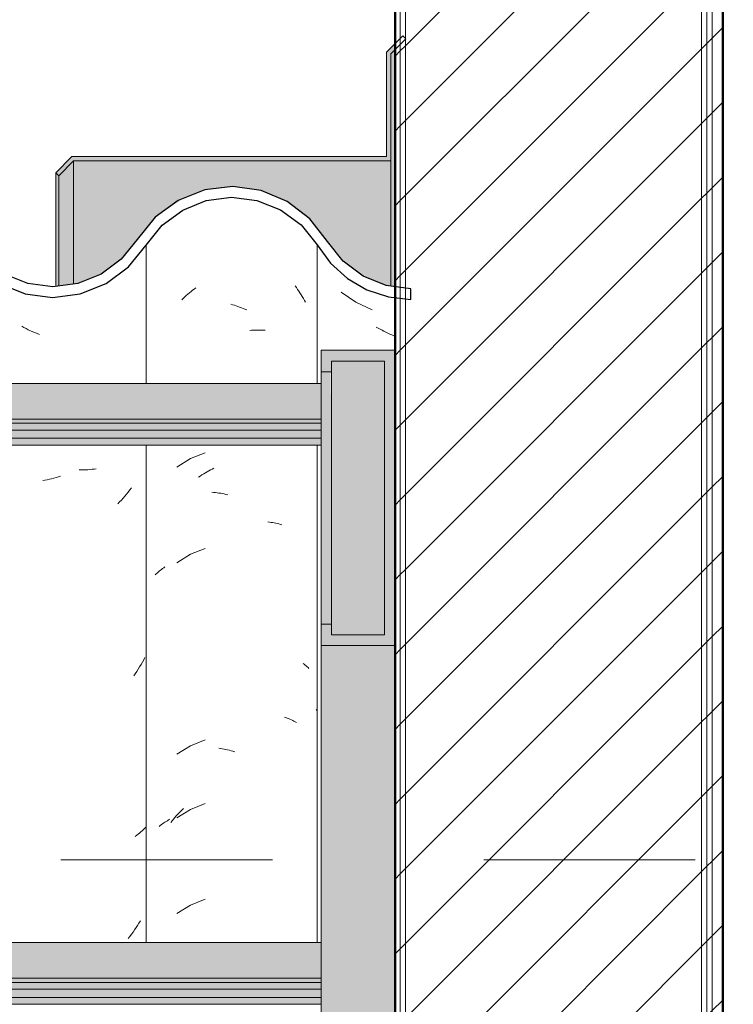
# Model space of a CAD drawing. Header units: metres. Extents: x -28.2 to 13.6, y -1.6 to 5.9.
# Tile 37 of 159: x -18.588 to -18.25, y 3.514 to 3.979. Entities that reach past the tile are written whole.
import ezdxf

# ---------------------------------------------------------------- set-up
doc = ezdxf.new("R2010")
doc.units = ezdxf.units.M
doc.linetypes.add('Traço', pattern=[0.00635, 0.003175, -0.003175])
for name, color, linetype, lineweight in [('A-ANNO-SYMB', 7, 'Continuous', 9), ('A-GLAZ-CWMG', 7, 'Continuous', 5), ('A-ROOF', 7, 'Continuous', 5), ('A-ROOF-MCUT', 7, 'Continuous', 15), ('A-ROOF-OTLN', 7, 'Continuous', 5), ('A-ROOF-PATT', 7, 'Continuous', 5), ('A-WALL', 7, 'Continuous', 5), ('A-WALL-PATT', 7, 'Continuous', 5), ('I-WALL', 7, 'Continuous', 5)]:
    doc.layers.add(name, color=color, linetype=linetype, lineweight=lineweight)
pattern_1 = [(45, (-14.575, 2.812), (-0.01767767, 0.01767767), [])]

# ---------------------------------------------------------------- blocks, each defined once
blk = doc.blocks.new('FP_120-D')
at = {"layer": 'A-GLAZ-CWMG', "color": 9, "true_color": 0xc0c0c0}
for p, q in [((-18.43548, 3.85058), (-18.42853, 3.84579)), ((-18.42853, 3.84579), (-18.42088, 3.8422)), ((-18.418, 3.83357), (-18.4189, 3.8341)), ((-18.4171, 3.83307), (-18.418, 3.83357)), ((-18.4162, 3.83257), (-18.4171, 3.83307)), ((-18.41528, 3.8321), (-18.4162, 3.83257)), ((-18.41437, 3.83164), (-18.41528, 3.8321)), ((-18.41345, 3.83119), (-18.41437, 3.83164)), ((-18.41253, 3.83077), (-18.41345, 3.83119)), ((-18.4116, 3.83035), (-18.41253, 3.83077)), ((-18.41067, 3.82996), (-18.4116, 3.83035)), ((-18.44683, 3.65272), (-18.44732, 3.65329))]:
    blk.add_line(p, q, dxfattribs=at)
blk = doc.blocks.new('FP_121-D')
at = {"layer": 'A-GLAZ-CWMG', "color": 9, "true_color": 0xc0c0c0}
for p, q in [((-18.45732, 3.85356), (-18.45672, 3.85274)), ((-18.51019, 3.84762), (-18.50948, 3.84829)), ((-18.50948, 3.84829), (-18.50875, 3.84895)), ((-18.50875, 3.84895), (-18.50802, 3.8496)), ((-18.50802, 3.8496), (-18.50728, 3.85023)), ((-18.50728, 3.85023), (-18.50653, 3.85085)), ((-18.50653, 3.85085), (-18.50578, 3.85145)), ((-18.50578, 3.85145), (-18.50501, 3.85204)), ((-18.50501, 3.85204), (-18.50425, 3.85261)), ((-18.45672, 3.85274), (-18.45613, 3.8519)), ((-18.45613, 3.8519), (-18.45556, 3.85106)), ((-18.45556, 3.85106), (-18.45499, 3.85021)), ((-18.45499, 3.85021), (-18.45444, 3.84934)), ((-18.45444, 3.84934), (-18.4539, 3.84847)), ((-18.4539, 3.84847), (-18.45337, 3.84758)), ((-18.5109, 3.84693), (-18.51019, 3.84762)), ((-18.48772, 3.84489), (-18.48688, 3.84465)), ((-18.48688, 3.84465), (-18.48604, 3.84439)), ((-18.48604, 3.84439), (-18.4852, 3.84412)), ((-18.4852, 3.84412), (-18.48437, 3.84384)), ((-18.48437, 3.84384), (-18.48353, 3.84353)), ((-18.45337, 3.84758), (-18.45286, 3.84668)), ((-18.45286, 3.84668), (-18.45235, 3.84578)), ((-18.48353, 3.84353), (-18.48269, 3.84322)), ((-18.48269, 3.84322), (-18.48186, 3.84288)), ((-18.48186, 3.84288), (-18.48103, 3.84253)), ((-18.48103, 3.84253), (-18.4802, 3.84216)), ((-18.47879, 3.83249), (-18.47797, 3.83256)), ((-18.47797, 3.83256), (-18.47715, 3.83261)), ((-18.47715, 3.83261), (-18.47634, 3.83265)), ((-18.47634, 3.83265), (-18.47553, 3.83267)), ((-18.47553, 3.83267), (-18.47472, 3.83267)), ((-18.47472, 3.83267), (-18.47392, 3.83266)), ((-18.47392, 3.83266), (-18.47312, 3.83264)), ((-18.47312, 3.83264), (-18.47233, 3.8326)), ((-18.47233, 3.8326), (-18.47154, 3.83254)), ((-18.49982, 3.77468), (-18.50682, 3.77189)), ((-18.50682, 3.77189), (-18.51323, 3.76794)), ((-18.50135, 3.76417), (-18.50055, 3.76468)), ((-18.50055, 3.76468), (-18.49975, 3.76516)), ((-18.49975, 3.76516), (-18.49894, 3.76564)), ((-18.49894, 3.76564), (-18.49813, 3.76609)), ((-18.49813, 3.76609), (-18.49732, 3.76653)), ((-18.49732, 3.76653), (-18.4965, 3.76696)), ((-18.4965, 3.76696), (-18.49568, 3.76737)), ((-18.50292, 3.76312), (-18.50214, 3.76366)), ((-18.50214, 3.76366), (-18.50135, 3.76417)), ((-18.49664, 3.756), (-18.49581, 3.75593)), ((-18.49581, 3.75593), (-18.49499, 3.75585)), ((-18.49499, 3.75585), (-18.49416, 3.75575)), ((-18.49416, 3.75575), (-18.49333, 3.75564)), ((-18.49333, 3.75564), (-18.4925, 3.75551)), ((-18.4925, 3.75551), (-18.49166, 3.75536)), ((-18.49166, 3.75536), (-18.49083, 3.7552)), ((-18.49083, 3.7552), (-18.48999, 3.75502)), ((-18.48999, 3.75502), (-18.48915, 3.75483)), ((-18.47022, 3.74199), (-18.46946, 3.74189)), ((-18.46946, 3.74189), (-18.46869, 3.74178)), ((-18.46869, 3.74178), (-18.46794, 3.74166)), ((-18.46794, 3.74166), (-18.46719, 3.74152)), ((-18.46719, 3.74152), (-18.46645, 3.74136)), ((-18.46645, 3.74136), (-18.46572, 3.7412)), ((-18.46572, 3.7412), (-18.46499, 3.74101)), ((-18.46499, 3.74101), (-18.46428, 3.74082)), ((-18.46428, 3.74082), (-18.46357, 3.74061)), ((-18.49982, 3.72946), (-18.50682, 3.72668)), ((-18.50682, 3.72668), (-18.51323, 3.72272)), ((-18.52255, 3.71785), (-18.52206, 3.71829)), ((-18.52206, 3.71829), (-18.52156, 3.71871)), ((-18.52156, 3.71871), (-18.52104, 3.71913)), ((-18.52104, 3.71913), (-18.52051, 3.71953)), ((-18.52051, 3.71953), (-18.51997, 3.71993)), ((-18.51997, 3.71993), (-18.51941, 3.72031)), ((-18.51941, 3.72031), (-18.51885, 3.72069)), ((-18.52349, 3.71695), (-18.52303, 3.71741)), ((-18.52303, 3.71741), (-18.52255, 3.71785)), ((-18.45348, 3.67514), (-18.45301, 3.67475)), ((-18.45301, 3.67475), (-18.45254, 3.67436)), ((-18.45254, 3.67436), (-18.45208, 3.67396)), ((-18.45208, 3.67396), (-18.45163, 3.67355)), ((-18.45163, 3.67355), (-18.4512, 3.67314)), ((-18.4512, 3.67314), (-18.45078, 3.67271)), ((-18.46239, 3.64979), (-18.46171, 3.64955)), ((-18.46171, 3.64955), (-18.46104, 3.64929)), ((-18.46104, 3.64929), (-18.46037, 3.64902)), ((-18.46037, 3.64902), (-18.45972, 3.64873)), ((-18.45972, 3.64873), (-18.45908, 3.64844)), ((-18.45908, 3.64844), (-18.45845, 3.64813)), ((-18.45845, 3.64813), (-18.45783, 3.64781)), ((-18.45783, 3.64781), (-18.45722, 3.64748)), ((-18.45722, 3.64748), (-18.45662, 3.64713)), ((-18.49982, 3.63904), (-18.50682, 3.63625)), ((-18.50682, 3.63625), (-18.51323, 3.6323)), ((-18.4934, 3.63508), (-18.49257, 3.63495)), ((-18.49257, 3.63495), (-18.49173, 3.6348)), ((-18.49173, 3.6348), (-18.4909, 3.63464)), ((-18.4909, 3.63464), (-18.49006, 3.63447)), ((-18.49006, 3.63447), (-18.48922, 3.63427)), ((-18.48922, 3.63427), (-18.48838, 3.63406)), ((-18.48838, 3.63406), (-18.48754, 3.63384)), ((-18.48754, 3.63384), (-18.4867, 3.6336)), ((-18.4867, 3.6336), (-18.48586, 3.63334)), ((-18.51078, 3.6059), (-18.51007, 3.60659)), ((-18.49982, 3.60889), (-18.50682, 3.60611)), ((-18.51484, 3.60151), (-18.51419, 3.60228)), ((-18.51419, 3.60228), (-18.51353, 3.60303)), ((-18.51353, 3.60303), (-18.51285, 3.60377)), ((-18.50682, 3.60611), (-18.51323, 3.60215)), ((-18.51285, 3.60377), (-18.51217, 3.60449)), ((-18.51217, 3.60449), (-18.51148, 3.60521)), ((-18.51148, 3.60521), (-18.51078, 3.6059)), ((-18.5216, 3.59811), (-18.52108, 3.59852)), ((-18.52108, 3.59852), (-18.52055, 3.59893)), ((-18.52055, 3.59893), (-18.52001, 3.59932)), ((-18.52001, 3.59932), (-18.51946, 3.59971)), ((-18.51946, 3.59971), (-18.51889, 3.60008)), ((-18.51889, 3.60008), (-18.51832, 3.60045)), ((-18.51832, 3.60045), (-18.51773, 3.6008)), ((-18.51773, 3.6008), (-18.51713, 3.60114)), ((-18.51713, 3.60114), (-18.51651, 3.60147)), ((-18.51611, 3.59995), (-18.51548, 3.60074)), ((-18.51548, 3.60074), (-18.51484, 3.60151)), ((-18.50682, 3.56089), (-18.51323, 3.55694)), ((-18.49982, 3.56368), (-18.50682, 3.56089))]:
    blk.add_line(p, q, dxfattribs=at)
blk = doc.blocks.new('FP_122-D')
at = {"layer": 'A-GLAZ-CWMG', "color": 9, "true_color": 0xc0c0c0}
for p, q in [((-18.58555, 3.83388), (-18.58657, 3.83443)), ((-18.58452, 3.83335), (-18.58555, 3.83388)), ((-18.58349, 3.83284), (-18.58452, 3.83335)), ((-18.58245, 3.83235), (-18.58349, 3.83284)), ((-18.58141, 3.83189), (-18.58245, 3.83235)), ((-18.58037, 3.83144), (-18.58141, 3.83189)), ((-18.57932, 3.83101), (-18.58037, 3.83144)), ((-18.57827, 3.8306), (-18.57932, 3.83101)), ((-18.55833, 3.76659), (-18.55936, 3.7666)), ((-18.55731, 3.7666), (-18.55833, 3.76659)), ((-18.5563, 3.76663), (-18.55731, 3.7666)), ((-18.55529, 3.76668), (-18.5563, 3.76663)), ((-18.55429, 3.76675), (-18.55529, 3.76668)), ((-18.55329, 3.76685), (-18.55429, 3.76675)), ((-18.5523, 3.76696), (-18.55329, 3.76685)), ((-18.55133, 3.76709), (-18.5523, 3.76696)), ((-18.57563, 3.76173), (-18.57668, 3.76154)), ((-18.57457, 3.76193), (-18.57563, 3.76173)), ((-18.57351, 3.76216), (-18.57457, 3.76193)), ((-18.57245, 3.76241), (-18.57351, 3.76216)), ((-18.57139, 3.76268), (-18.57245, 3.76241)), ((-18.57033, 3.76297), (-18.57139, 3.76268)), ((-18.56927, 3.76328), (-18.57033, 3.76297)), ((-18.56822, 3.76361), (-18.56927, 3.76328)), ((-18.53703, 3.75515), (-18.53783, 3.7542)), ((-18.53625, 3.75613), (-18.53703, 3.75515)), ((-18.53548, 3.75711), (-18.53625, 3.75613)), ((-18.53472, 3.75811), (-18.53548, 3.75711)), ((-18.54032, 3.75143), (-18.54117, 3.75054)), ((-18.53948, 3.75234), (-18.54032, 3.75143)), ((-18.53865, 3.75326), (-18.53948, 3.75234)), ((-18.53783, 3.7542), (-18.53865, 3.75326)), ((-18.52891, 3.67679), (-18.52953, 3.67567)), ((-18.52831, 3.67792), (-18.52891, 3.67679)), ((-18.5315, 3.67239), (-18.53218, 3.67132)), ((-18.53082, 3.67347), (-18.5315, 3.67239)), ((-18.53017, 3.67456), (-18.53082, 3.67347)), ((-18.52953, 3.67567), (-18.53017, 3.67456)), ((-18.53288, 3.67027), (-18.5336, 3.66923)), ((-18.53218, 3.67132), (-18.53288, 3.67027)), ((-18.52835, 3.59725), (-18.52896, 3.59666)), ((-18.52777, 3.59786), (-18.52835, 3.59725)), ((-18.53223, 3.59389), (-18.53293, 3.59338)), ((-18.53154, 3.59442), (-18.53223, 3.59389)), ((-18.53087, 3.59496), (-18.53154, 3.59442)), ((-18.53021, 3.59552), (-18.53087, 3.59496)), ((-18.52958, 3.59608), (-18.53021, 3.59552)), ((-18.52896, 3.59666), (-18.52958, 3.59608)), ((-18.53182, 3.5513), (-18.53252, 3.55024)), ((-18.53115, 3.55237), (-18.53182, 3.5513)), ((-18.53048, 3.55346), (-18.53115, 3.55237)), ((-18.53545, 3.54614), (-18.53622, 3.54515)), ((-18.5347, 3.54714), (-18.53545, 3.54614)), ((-18.53395, 3.54816), (-18.5347, 3.54714)), ((-18.53323, 3.54919), (-18.53395, 3.54816)), ((-18.53252, 3.55024), (-18.53323, 3.54919))]:
    blk.add_line(p, q, dxfattribs=at)
blk = doc.blocks.new('Rectangular Mullion - Telha Fibrocimento - Ondulada-V113-D')
at = {"layer": 'A-GLAZ-CWMG', "true_color": 0x808080}
h = blk.add_hatch(dxfattribs=at)
h.set_pattern_fill('FP_4', color=8, style=0, pattern_type=2)
h.set_pattern_definition([(50, (-14.575, 2.812), (0.364365, -0.031877), [0.0381, -0.4191]), (355, (-14.575, 2.812), (-0.070485, 0.382117), [0.03048, -0.33528]), (100.451, (-14.545, 2.81), (0.293886, 0.35023), [0.03238, -0.35618]), (46.184, (-14.575, 2.914), (0.54216, -0.084084), [0.05715, -0.62865]), (96.636, (-14.53, 2.907), (0.474805, 0.494854), [0.04857, -0.53427]), (351.184, (-14.575, 2.914), (0.47481, 0.494846), [0.04572, -0.50292]), (21, (-14.524, 2.888), (0.303226, -0.204528), [0.0381, -0.4191]), (326, (-14.524, 2.888), (0.123607, 0.36838), [0.03048, -0.33528]), (71.451, (-14.499, 2.871), (0.426833, 0.16384), [0.03238, -0.35618]), (37.5, (-14.575, 2.812), (0.0061807, 0.1691082), [0.01676, -0.31445, 0.01676, -0.3236, -0.33655]), (37.5, (-14.575, 2.812), (0.0061807, 0.1691082), [-0.67158, 0.01676, -0.31979]), (7.5, (-14.575, 2.812), (0.1336414, 0.200358), [0.01676, -0.17729, 0.01676, -0.30683, -0.12827]), (7.5, (-14.575, 2.812), (0.1336414, 0.200358), [-0.51765, 0.01676, -0.11151]), (327.5, (-14.688, 2.812), (0.2711816, -0.0114606), [0.01676, -0.11024, 0.01676, -0.37948, -0.52578]), (327.5, (-14.688, 2.812), (0.2711816, -0.0114606), [-0.52324, 0.01676, -0.50902]), (317.5, (-14.739, 2.812), (0.296258, 0.050851), [0.01676, -0.14834, 0.01676, -0.24638, -0.37338]), (317.5, (-14.739, 2.812), (0.296258, 0.050851), [-0.42824, 0.01676, -0.35662])])
h.paths.add_polyline_path([(-18.74476, 3.84479), (-18.73277, 3.8476), (-18.7218, 3.85325), (-18.7125, 3.86139), (-18.69849, 3.88151), (-18.68946, 3.88956), (-18.67883, 3.89525), (-18.66689, 3.89828), (-18.65388, 3.89817), (-18.64122, 3.89472), (-18.63261, 3.89044), (-18.62335, 3.88268), (-18.60784, 3.86263), (-18.59726, 3.85474), (-18.5837, 3.8496), (-18.57002, 3.84833), (-18.55896, 3.84973), (-18.54674, 3.85464), (-18.53613, 3.86248), (-18.52017, 3.88218), (-18.51046, 3.88937), (-18.49929, 3.89388), (-18.48673, 3.89536), (-18.47342, 3.89314), (-18.46422, 3.88947), (-18.45448, 3.88232), (-18.4413, 3.86529), (-18.43868, 3.86255), (-18.43259, 3.85701), (-18.42334, 3.85162), (-18.41204, 3.84817), (-18.41004, 3.84829), (-18.41004, 3.85318), (-18.41578, 3.85436), (-18.42516, 3.85819), (-18.4346, 3.86529), (-18.4503, 3.88523), (-18.46225, 3.89393), (-18.47541, 3.89888), (-18.48735, 3.90039), (-18.50006, 3.89887), (-18.51264, 3.89388), (-18.52345, 3.88596), (-18.5395, 3.86618), (-18.54909, 3.85907), (-18.56204, 3.85437), (-18.57201, 3.85312), (-18.58505, 3.85517), (-18.59473, 3.85907), (-18.60432, 3.86618), (-18.62335, 3.88917), (-18.62959, 3.89446), (-18.64341, 3.90088), (-18.65515, 3.90338), (-18.66718, 3.90331), (-18.67954, 3.90035), (-18.69117, 3.89446), (-18.70115, 3.88602), (-18.71255, 3.86984), (-18.71494, 3.86612), (-18.7244, 3.85767), (-18.73277, 3.85295), (-18.74476, 3.84995), (-18.75429, 3.84966), (-18.76509, 3.852), (-18.77502, 3.85688), (-18.78351, 3.86402), (-18.79008, 3.873), (-18.79807, 3.88597), (-18.80897, 3.89657), (-18.82211, 3.90414), (-18.83862, 3.90826), (-18.85224, 3.90846), (-18.86653, 3.90514), (-18.87999, 3.89818), (-18.89135, 3.88808), (-18.90608, 3.86642), (-18.91421, 3.85911), (-18.92383, 3.85398), (-18.93438, 3.8513), (-18.94594, 3.85141), (-18.95772, 3.8548), (-18.96551, 3.85886), (-18.97371, 3.86609), (-18.98803, 3.88678), (-18.99861, 3.8962), (-19.01307, 3.90331), (-19.02558, 3.90625), (-19.03888, 3.9063), (-19.05259, 3.90297), (-19.06513, 3.89645), (-19.07578, 3.88711), (-19.08393, 3.87548), (-19.08061, 3.87301), (-19.0897, 3.86206), (-19.09999, 3.8551), (-19.10137, 3.85771), (-19.10622, 3.85463), (-19.10792, 3.85426), (-19.10717, 3.85165), (-19.1137, 3.84951), (-19.12501, 3.84808), (-19.13402, 3.84978), (-19.13734, 3.85233), (-19.13805, 3.84978), (-19.15172, 3.85583), (-19.16084, 3.86262), (-19.15026, 3.85402), (-19.14157, 3.84949), (-19.12927, 3.84662), (-19.11789, 3.84663), (-19.10622, 3.84951), (-19.09555, 3.8551), (-19.0865, 3.86308), (-19.07214, 3.88364), (-19.06242, 3.8922), (-19.05098, 3.89818), (-19.03846, 3.90126), (-19.02478, 3.90106), (-19.0111, 3.89713), (-19.00163, 3.89216), (-18.99193, 3.88359), (-18.97634, 3.86178), (-18.96847, 3.85479), (-18.95557, 3.8486), (-18.94526, 3.84624), (-18.93382, 3.84628), (-18.92205, 3.84925), (-18.91134, 3.85498), (-18.90229, 3.86313), (-18.88772, 3.8846), (-18.87753, 3.89375), (-18.86547, 3.90015), (-18.85179, 3.90342), (-18.83668, 3.90289), (-18.82541, 3.90003), (-18.81339, 3.89356), (-18.80325, 3.88435), (-18.78883, 3.86257), (-18.77977, 3.85414), (-18.76897, 3.84816), (-18.75707, 3.84498), (-18.75429, 3.84494)])
h.paths.add_polyline_path([(-19.26945, 3.8633), (-19.27021, 3.86397), (-19.26909, 3.86502)])
h.paths.add_polyline_path([(-19.3089, 3.84695), (-19.30076, 3.84697), (-19.28913, 3.84984), (-19.2785, 3.85538), (-19.26945, 3.8633), (-19.26584, 3.8694), (-19.26319, 3.87351), (-19.26249, 3.87314), (-19.26132, 3.8748), (-19.26184, 3.87561), (-19.25558, 3.88408), (-19.25508, 3.88363), (-19.24542, 3.89205), (-19.23183, 3.89848), (-19.22169, 3.90094), (-19.20747, 3.90109), (-19.20688, 3.90338), (-19.19422, 3.90035), (-19.1833, 3.89482), (-19.18524, 3.89192), (-19.1848, 3.89153), (-19.17775, 3.88533), (-19.18024, 3.89002), (-19.17498, 3.88802), (-19.17273, 3.88611), (-19.17562, 3.88346), (-19.16825, 3.87295), (-19.16446, 3.87502), (-19.16217, 3.87295), (-19.17192, 3.88685), (-19.18259, 3.89619), (-19.19656, 3.90302), (-19.20894, 3.90594), (-19.22232, 3.90596), (-19.23588, 3.90265), (-19.24828, 3.89619), (-19.25883, 3.88697), (-19.2748, 3.86524), (-19.28138, 3.85951), (-19.29098, 3.85454), (-19.30334, 3.85198), (-19.31272, 3.85209), (-19.32436, 3.85539), (-19.31798, 3.85198), (-19.30753, 3.84926), (-19.30889, 3.84697)])
h.paths.add_polyline_path([(-19.4598, 3.84723), (-19.45772, 3.84745), (-19.44704, 3.85003), (-19.43643, 3.85546), (-19.42736, 3.86325), (-19.41488, 3.88065), (-19.4078, 3.88684), (-19.39948, 3.89117), (-19.39039, 3.8934), (-19.38045, 3.89325), (-19.37077, 3.89056), (-19.36361, 3.88684), (-19.35625, 3.88025), (-19.3441, 3.86313), (-19.33502, 3.85526), (-19.33397, 3.85526), (-19.33463, 3.85587), (-19.33277, 3.85965), (-19.34183, 3.86257), (-19.33749, 3.86402), (-19.34183, 3.86852), (-19.345, 3.87298), (-19.34861, 3.87295), (-19.3572, 3.88521), (-19.36639, 3.89356), (-19.37288, 3.89657), (-19.38103, 3.89842), (-19.39168, 3.89824), (-19.40119, 3.89592), (-19.41055, 3.89106), (-19.41913, 3.88326), (-19.43109, 3.86661), (-19.44072, 3.85887), (-19.44918, 3.85462), (-19.4598, 3.85218), (-19.46956, 3.85218), (-19.47692, 3.84878), (-19.47052, 3.84723), (-19.46427, 3.84723)])
h.paths.add_polyline_path([(-19.47505, 3.84925), (-19.47583, 3.8513), (-19.47972, 3.85003), (-19.47683, 3.84954)])
h.paths.add_polyline_path([(-19.48209, 3.85003), (-19.48123, 3.85286), (-19.47692, 3.85398), (-19.48209, 3.85557), (-19.49265, 3.86193), (-19.50017, 3.8694), (-19.50514, 3.87669), (-19.50882, 3.87295), (-19.50178, 3.86325), (-19.49084, 3.85451), (-19.48682, 3.85245)])
h.paths.add_polyline_path([(-19.12941, 3.85054), (-19.12927, 3.85163), (-19.13299, 3.85255), (-19.1299, 3.85081)])
h.paths.add_polyline_path([(-19.16104, 3.86328), (-19.15759, 3.86641), (-19.16294, 3.8694), (-19.1613, 3.86411)])
at = {"layer": 'A-GLAZ-CWMG'}
for p, q in [((-18.5278, 3.87277), (-18.5278, 3.80742)), ((-18.44681, 3.87295), (-18.44681, 3.80742)), ((-18.5278, 3.77825), (-18.5278, 3.54319)), ((-18.44681, 3.77825), (-18.44681, 3.54319))]:
    blk.add_line(p, q, dxfattribs=at)
at = {"layer": 'A-GLAZ-CWMG', "lineweight": 25}
blk.add_line((-18.40257, 3.84716), (-18.40257, 3.85221), dxfattribs=at)
at = {"layer": 'A-GLAZ-CWMG', "lineweight": 25, "flags": 128}
for points in [[(-18.44196, 3.87458), (-18.4503, 3.88523), (-18.46101, 3.89341), (-18.47342, 3.8986), (-18.48673, 3.90046), (-18.50006, 3.89887), (-18.51257, 3.89393), (-18.52345, 3.88596), (-18.53199, 3.87548)], [(-18.5278, 3.87277), (-18.52017, 3.88218), (-18.51046, 3.88937), (-18.49929, 3.89388), (-18.48735, 3.89543), (-18.47541, 3.89393), (-18.46422, 3.88947), (-18.45448, 3.88232), (-18.44681, 3.87295)], [(-18.61613, 3.87295), (-18.60784, 3.86263), (-18.59726, 3.85474), (-18.58505, 3.84978), (-18.57201, 3.84808), (-18.55896, 3.84973), (-18.54674, 3.85464), (-18.53613, 3.86248), (-18.5278, 3.87277)], [(-18.53199, 3.87548), (-18.5395, 3.86618), (-18.54909, 3.85907), (-18.56012, 3.85462), (-18.57191, 3.8531), (-18.5837, 3.85462), (-18.59473, 3.85907), (-18.60432, 3.86618), (-18.61183, 3.87548)], [(-18.44681, 3.87295), (-18.44053, 3.86422), (-18.43259, 3.85701), (-18.42334, 3.85162), (-18.41318, 3.84829), (-18.40257, 3.84716)], [(-18.40257, 3.85221), (-18.41424, 3.85373), (-18.42516, 3.85819), (-18.4346, 3.86529), (-18.44196, 3.87458)]]:
    blk.add_lwpolyline(points, dxfattribs=at)
at = {"layer": 'A-GLAZ-CWMG'}
for name in ['FP_121-D', 'FP_122-D', 'FP_120-D']:
    blk.add_blockref(name, (0, 0), dxfattribs=at)
blk = doc.blocks.new('LONGARINA_STEEL_FRAME1 - LONGARINA_STEEL_FRAME-2562852-D')
at = {"layer": 'A-ROOF', "true_color": 0x9fa09c}
h = blk.add_hatch(color=253, dxfattribs=at)
h.paths.add_polyline_path([(-18.41504, 3.68355), (-18.41004, 3.68355), (-18.41004, 3.82309), (-18.44504, 3.82309), (-18.44504, 3.81298), (-18.44004, 3.81298), (-18.44004, 3.81804), (-18.41504, 3.81804), (-18.41504, 3.6886), (-18.44004, 3.6886), (-18.44024, 3.69366), (-18.44504, 3.69366), (-18.44504, 3.68355), (-18.44004, 3.68355)])
h.paths.add_polyline_path([(-19.72935, 3.68355), (-19.69754, 3.68355), (-19.69754, 3.82309), (-19.73254, 3.82309), (-19.73254, 3.81298), (-19.72754, 3.81298), (-19.72754, 3.81804), (-19.70254, 3.81804), (-19.70254, 3.6886), (-19.72754, 3.6886), (-19.72789, 3.69366), (-19.73254, 3.69366), (-19.73254, 3.68355), (-19.73039, 3.68355)])
h.paths.add_polyline_path([(-20.98504, 3.68355), (-20.98504, 3.69366), (-20.99004, 3.69366), (-20.99004, 3.6886), (-21.01504, 3.6886), (-21.01504, 3.81804), (-20.99004, 3.81804), (-20.99004, 3.81298), (-20.98504, 3.81298), (-20.98504, 3.82309), (-21.02004, 3.82309), (-21.02004, 3.68355), (-20.99004, 3.68355)])
for points in [[(-18.41504, 3.6886), (-18.41504, 3.81804), (-18.44004, 3.81804), (-18.44004, 3.6886)], [(-18.44151, 3.69366), (-18.44004, 3.69366), (-18.44044, 3.81298), (-18.44504, 3.81298), (-18.44504, 3.69366)], [(-18.41504, 2.65), (-18.41004, 2.65023), (-18.41004, 3.68355), (-18.44504, 3.68355), (-18.44504, 2.65)]]:
    blk.add_hatch(color=253, dxfattribs=at).paths.add_polyline_path(points)
h = blk.add_hatch(color=253, dxfattribs=at)
h.paths.add_polyline_path([(-18.49283, 3.79061), (-18.44504, 3.79061), (-18.44504, 3.80742), (-18.73807, 3.80742), (-18.74476, 3.80589), (-18.75707, 3.80607), (-18.76224, 3.80742), (-19.29107, 3.80742), (-19.29776, 3.80589), (-19.31007, 3.80607), (-19.31524, 3.80742), (-19.69754, 3.80742), (-19.69754, 3.79061), (-18.56204, 3.79061)])
h.paths.add_polyline_path([(-20.98504, 3.79061), (-19.73254, 3.79061), (-19.73254, 3.80742), (-19.84407, 3.80742), (-19.85076, 3.80589), (-19.86307, 3.80607), (-19.86824, 3.80742), (-20.39707, 3.80742), (-20.40376, 3.80589), (-20.41607, 3.80607), (-20.42262, 3.80742), (-20.98504, 3.80742)])
h = blk.add_hatch(color=253, dxfattribs=at)
h.paths.add_polyline_path([(-18.49283, 3.78863), (-18.44504, 3.78863), (-18.44504, 3.79061), (-19.69754, 3.79061), (-19.69754, 3.78863), (-18.56204, 3.78863)])
h.paths.add_polyline_path([(-20.96296, 3.78863), (-19.73254, 3.78863), (-19.73254, 3.79061), (-20.98504, 3.79061), (-20.98504, 3.78863)])
h = blk.add_hatch(color=253, dxfattribs=at)
h.paths.add_polyline_path([(-19.68869, 3.78537), (-18.44504, 3.78537), (-18.44504, 3.78863), (-19.69754, 3.78863), (-19.69754, 3.78537)])
h.paths.add_polyline_path([(-20.86804, 3.78537), (-19.73254, 3.78537), (-19.73254, 3.78863), (-20.98504, 3.78863), (-20.98504, 3.78537), (-20.96296, 3.78537)])
h = blk.add_hatch(color=253, dxfattribs=at)
h.paths.add_polyline_path([(-18.44504, 3.78151), (-18.44504, 3.78537), (-19.69754, 3.78537), (-19.69754, 3.78151), (-18.49283, 3.78151)])
h.paths.add_polyline_path([(-20.96296, 3.78151), (-19.73254, 3.78151), (-19.73254, 3.78537), (-20.98504, 3.78537), (-20.98504, 3.78151)])
h = blk.add_hatch(color=253, dxfattribs=at)
h.paths.add_polyline_path([(-18.48735, 3.77825), (-18.44504, 3.77825), (-18.44504, 3.78151), (-19.69754, 3.78151), (-19.69754, 3.77825), (-18.49283, 3.77825)])
h.paths.add_polyline_path([(-20.98406, 3.77825), (-19.73254, 3.77825), (-19.73254, 3.78151), (-20.98504, 3.78151), (-20.98504, 3.77825)])
h = blk.add_hatch(color=253, dxfattribs=at)
h.paths.add_polyline_path([(-18.49283, 3.52638), (-18.44504, 3.52638), (-18.44504, 3.54319), (-18.73807, 3.54319), (-18.74476, 3.54166), (-18.75707, 3.54184), (-18.76224, 3.54319), (-19.29107, 3.54319), (-19.29776, 3.54166), (-19.31007, 3.54184), (-19.31524, 3.54319), (-19.69754, 3.54319), (-19.69754, 3.52638), (-18.56204, 3.52638)])
h.paths.add_polyline_path([(-20.96296, 3.52638), (-19.73254, 3.52638), (-19.73254, 3.54319), (-19.84407, 3.54319), (-19.85076, 3.54166), (-19.86307, 3.54184), (-19.86824, 3.54319), (-20.39707, 3.54319), (-20.40376, 3.54166), (-20.41607, 3.54184), (-20.42262, 3.54319), (-20.98504, 3.54319), (-20.98504, 3.52638)])
h = blk.add_hatch(color=253, dxfattribs=at)
h.paths.add_polyline_path([(-18.49283, 3.5244), (-18.44504, 3.5244), (-18.44504, 3.52638), (-19.69754, 3.52638), (-19.69754, 3.5244), (-18.56204, 3.5244)])
h.paths.add_polyline_path([(-20.96296, 3.5244), (-19.73254, 3.5244), (-19.73254, 3.52638), (-20.98504, 3.52638), (-20.98504, 3.5244)])
h = blk.add_hatch(color=253, dxfattribs=at)
h.paths.add_polyline_path([(-19.69754, 3.52114), (-18.44504, 3.52114), (-18.44504, 3.5244), (-19.69754, 3.5244), (-19.69754, 3.52247)])
h.paths.add_polyline_path([(-20.86804, 3.52114), (-19.73254, 3.52114), (-19.73254, 3.5244), (-20.98504, 3.5244), (-20.98504, 3.52114), (-20.96296, 3.52114)])
h = blk.add_hatch(color=253, dxfattribs=at)
h.paths.add_polyline_path([(-19.86724, 3.51728), (-19.73254, 3.51728), (-19.73254, 3.52114), (-20.98504, 3.52114), (-20.98504, 3.51728), (-19.88228, 3.51728)])
h.paths.add_polyline_path([(-18.44504, 3.51728), (-18.44504, 3.52114), (-19.69754, 3.52114), (-19.69754, 3.51728), (-18.49283, 3.51728)])
h = blk.add_hatch(color=253, dxfattribs=at)
h.paths.add_polyline_path([(-18.48735, 3.51402), (-18.44504, 3.51402), (-18.44504, 3.51728), (-19.69754, 3.51728), (-19.69754, 3.51402), (-18.49283, 3.51402)])
h.paths.add_polyline_path([(-20.97527, 3.51402), (-19.73254, 3.51402), (-19.73254, 3.51728), (-20.98504, 3.51728), (-20.98504, 3.51402), (-20.98336, 3.51402)])
at = {"layer": 'A-ROOF', "lineweight": 15}
for p, q in [((-18.41004, 3.82309), (-18.44504, 3.82309)), ((-18.44504, 3.82309), (-18.44504, 3.81298)), ((-18.41004, 3.68355), (-18.41004, 3.82309)), ((-18.44004, 3.81298), (-18.44004, 3.81804)), ((-18.44004, 3.81804), (-18.41504, 3.81804)), ((-18.41504, 3.81804), (-18.41504, 3.6886)), ((-18.44504, 3.81298), (-18.44004, 3.81298)), ((-18.44004, 3.69366), (-18.44504, 3.69366)), ((-18.44504, 3.69366), (-18.44504, 3.68355)), ((-18.44004, 3.6886), (-18.44004, 3.69366)), ((-18.41504, 3.6886), (-18.44004, 3.6886)), ((-18.44504, 3.68355), (-18.41004, 3.68355))]:
    blk.add_line(p, q, dxfattribs=at)
at = {"layer": 'A-ROOF'}
for p, q in [((-18.44504, 3.81298), (-18.44504, 3.69366)), ((-18.44004, 3.81298), (-18.44004, 3.69366)), ((-18.44504, 3.80742), (-18.73807, 3.80742)), ((-18.44504, 3.79061), (-19.69754, 3.79061)), ((-18.44504, 3.78863), (-19.69754, 3.78863)), ((-18.44504, 3.78537), (-19.69754, 3.78537)), ((-18.44504, 3.78151), (-19.69754, 3.78151)), ((-18.44504, 3.77825), (-19.69754, 3.77825)), ((-18.44504, 3.68355), (-18.44504, 2.65)), ((-18.44504, 3.54319), (-18.73807, 3.54319)), ((-18.44504, 3.52638), (-19.69754, 3.52638)), ((-18.44504, 3.5244), (-19.69754, 3.5244)), ((-18.44504, 3.52114), (-19.69754, 3.52114)), ((-18.44504, 3.51728), (-19.69754, 3.51728)), ((-18.44504, 3.51402), (-19.69754, 3.51402))]:
    blk.add_line(p, q, dxfattribs=at)

msp = doc.modelspace()

# ---------------------------------------------------------------- hatches: boundary and pattern name
at = {"layer": 'A-ROOF-PATT', "true_color": 0x575757}
h = msp.add_hatch(color=251, dxfattribs=at)
h.paths.add_polyline_path([(-18.56911, 3.90549), (-18.56204, 3.91264), (-18.41204, 3.91264), (-18.41204, 3.9632), (-18.41004, 3.96522), (-18.41004, 3.96808), (-18.41404, 3.96404), (-18.41404, 3.91466), (-18.56287, 3.91466), (-18.57053, 3.90692), (-18.57002, 3.9064)])
h.paths.add_polyline_path([(-20.86097, 3.90549), (-20.85956, 3.90692), (-20.86794, 3.91466), (-21.01604, 3.91466), (-21.01604, 3.96404), (-21.02004, 3.96808), (-21.02004, 3.96522), (-21.01804, 3.9632), (-21.01804, 3.91264), (-20.86794, 3.91254), (-20.86141, 3.90594)])
at = {"layer": 'A-ROOF-PATT', "true_color": 0x919191}
for points in [[(-18.41004, 3.85318), (-18.41004, 3.96522), (-18.41204, 3.9632), (-18.41204, 3.85344)], [(-18.56911, 3.85346), (-18.56204, 3.85462), (-18.56204, 3.91264), (-18.56911, 3.90549), (-18.56911, 3.85462)], [(-18.41204, 3.85344), (-18.41204, 3.91264), (-18.56204, 3.91264), (-18.56204, 3.85437), (-18.55896, 3.85509), (-18.54909, 3.85907), (-18.5395, 3.86618), (-18.52345, 3.88596), (-18.51046, 3.89477), (-18.49929, 3.89896), (-18.48673, 3.90046), (-18.47342, 3.8986), (-18.46101, 3.89341), (-18.4503, 3.88523), (-18.43319, 3.86422), (-18.42334, 3.85744), (-18.41318, 3.85359)], [(-18.57053, 3.85328), (-18.56911, 3.85346), (-18.56911, 3.90549), (-18.57053, 3.90692), (-18.57053, 3.85462)]]:
    msp.add_hatch(color=252, dxfattribs=at).paths.add_polyline_path(points)
at = {"layer": 'A-WALL-PATT', "true_color": 0x808080}
h = msp.add_hatch(dxfattribs=at)
h.set_pattern_fill('FP_1', color=8, style=0, pattern_type=2)
h.set_pattern_definition(pattern_1)
h.paths.add_polyline_path([(-18.40754, 2.65), (-18.40754, 4.25), (-18.41004, 4.25), (-18.41004, 2.65)])
h = msp.add_hatch(dxfattribs=at)
h.set_pattern_fill('FP_1', color=8, style=0, pattern_type=2)
h.set_pattern_definition(pattern_1)
h.paths.add_polyline_path([(-18.40504, 2.65), (-18.40504, 4.25), (-18.40754, 4.25), (-18.40754, 2.65)])
h = msp.add_hatch(dxfattribs=at)
h.set_pattern_fill('FP_1', color=8, style=0, pattern_type=2)
h.set_pattern_definition(pattern_1)
h.paths.add_polyline_path([(-18.26504, 2.65), (-18.26504, 4.25), (-18.40504, 4.25), (-18.40504, 2.65), (-18.33844, 2.65)])
h = msp.add_hatch(dxfattribs=at)
h.set_pattern_fill('FP_1', color=8, style=0, pattern_type=2)
h.set_pattern_definition(pattern_1)
h.paths.add_polyline_path([(-18.26254, 2.65), (-18.26254, 4.25), (-18.26504, 4.25), (-18.26504, 2.65)])
h = msp.add_hatch(dxfattribs=at)
h.set_pattern_fill('FP_1', color=8, style=0, pattern_type=2)
h.set_pattern_definition(pattern_1)
h.paths.add_polyline_path([(-18.26254, 2.65), (-18.26004, 2.65), (-18.26004, 4.25), (-18.26254, 4.25), (-18.26254, 2.66859)])
at = {"layer": 'I-WALL', "true_color": 0x808080}
h = msp.add_hatch(dxfattribs=at)
h.set_pattern_fill('FP_1', color=8, style=0, pattern_type=2)
h.set_pattern_definition(pattern_1)
h.paths.add_polyline_path([(-18.26004, 2.65), (-18.25504, 2.65), (-18.25504, 4.25), (-18.26004, 4.25), (-18.26004, 2.66859)])

# ---------------------------------------------------------------- linework, layer by layer
at = {"layer": 'A-ANNO-SYMB', "linetype": 'Traço'}
msp.add_line((-19.16803, 3.58227), (-17.28053, 3.58227), dxfattribs=at)
at = {"layer": 'A-ROOF-MCUT'}
for p, q in [((-18.40638, 3.97178), (-18.41404, 3.96404)), ((-18.41204, 3.9632), (-18.40497, 3.97035)), ((-18.40497, 3.97035), (-18.40638, 3.97178)), ((-18.41404, 3.96404), (-18.41404, 3.91466)), ((-18.41204, 3.91264), (-18.41204, 3.9632)), ((-18.56287, 3.91466), (-18.57053, 3.90692)), ((-18.41404, 3.91466), (-18.56287, 3.91466)), ((-18.56911, 3.90549), (-18.56204, 3.91264)), ((-18.56204, 3.91264), (-18.41204, 3.91264)), ((-18.57053, 3.90692), (-18.56911, 3.90549))]:
    msp.add_line(p, q, dxfattribs=at)
at = {"layer": 'A-ROOF-OTLN'}
for p, q in [((-18.56204, 3.85437), (-18.56204, 3.91264)), ((-18.41204, 3.85344), (-18.41204, 3.91264)), ((-18.57053, 3.85328), (-18.57053, 3.90692)), ((-18.56911, 3.85346), (-18.56911, 3.90549))]:
    msp.add_line(p, q, dxfattribs=at)
at = {"layer": 'A-WALL'}
for p, q in [((-18.40754, 4.25), (-18.40754, 3.84769)), ((-18.40504, 4.25), (-18.40504, 3.84742)), ((-18.26504, 4.25), (-18.26504, -0.07)), ((-18.26254, 4.25), (-18.26254, -0.07)), ((-18.26004, 4.25), (-18.26004, -0.07)), ((-18.40754, 3.84754), (-18.40754, -0.07)), ((-18.40504, 3.84721), (-18.40504, -0.07))]:
    msp.add_line(p, q, dxfattribs=at)
at = {"layer": 'I-WALL', "lineweight": 50}
for p, q in [((-18.41004, 4.25), (-18.41004, 3.84796)), ((-18.25504, -0.07), (-18.25504, 4.25)), ((-18.41004, 3.84787), (-18.41004, 2.65))]:
    msp.add_line(p, q, dxfattribs=at)

# ---------------------------------------------------------------- block references
at = {"layer": 'A-GLAZ-CWMG'}
msp.add_blockref('Rectangular Mullion - Telha Fibrocimento - Ondulada-V113-D', (0, 0), dxfattribs=at)
at = {"layer": 'A-ROOF'}
msp.add_blockref('LONGARINA_STEEL_FRAME1 - LONGARINA_STEEL_FRAME-2562852-D', (0, 0), dxfattribs=at)

doc.saveas('drawing.dxf')
